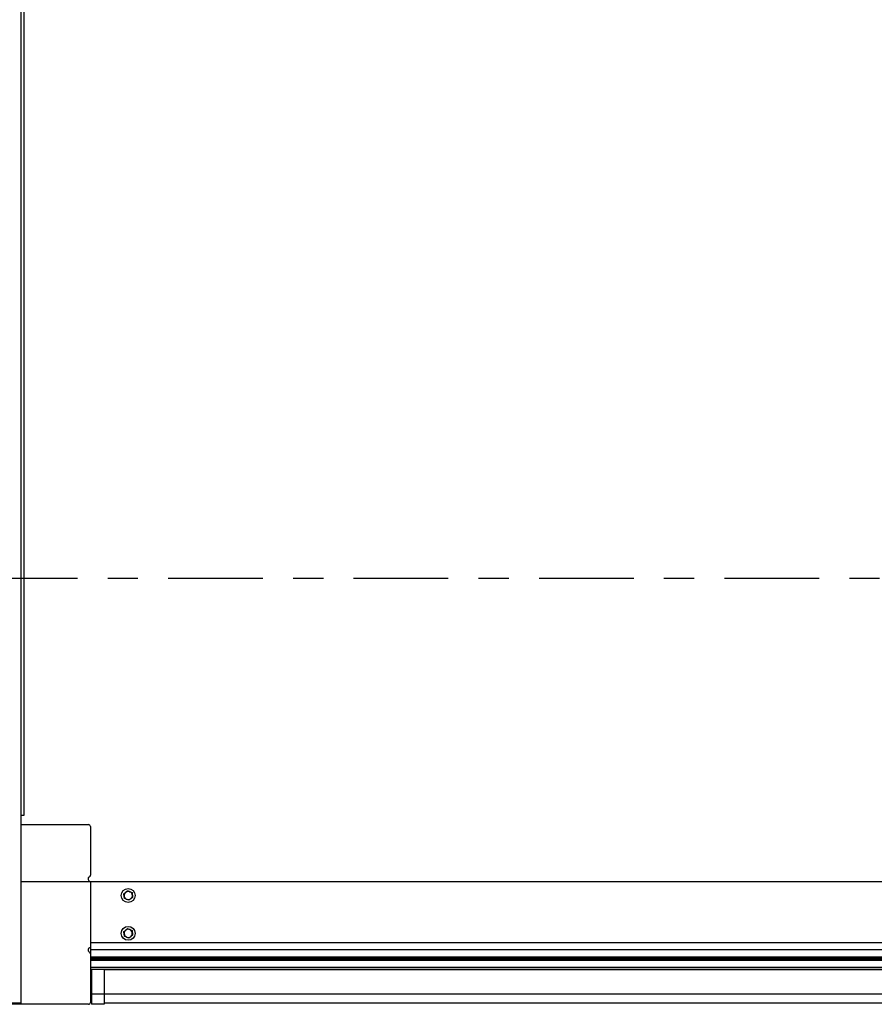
# Model space of a CAD drawing. Header units: inches. Extents: x 144.9 to 238.4, y 214.8 to 247.7.
# Tile 84 of 256: x 153.4 to 156.2, y 240 to 243.2. Entities that reach past the tile are written whole.
import ezdxf

# ---------------------------------------------------------------- set-up
doc = ezdxf.new("R2010")
doc.units = ezdxf.units.IN
doc.header["$LTSCALE"] = 0.25
doc.header["$MEASUREMENT"] = 0
doc.linetypes.add('CENTER', pattern=[2, 1.25, -0.25, 0.25, -0.25])
doc.layers.add('MOTOR LH', color=7, linetype='Continuous')
doc.layers.add('SECTION CUTS', color=6, linetype='CENTER')

msp = doc.modelspace()

# ---------------------------------------------------------------- linework, layer by layer
at = {"layer": 'MOTOR LH'}
for p, q in [((153.41303, 239.9945), (153.41303, 243.95811)), ((153.42331, 240.6158), (153.42331, 243.84038)), ((153.41303, 240.6158), (153.42331, 240.6158)), ((153.41303, 240.58455), (153.63581, 240.58455)), ((153.64206, 240.5783), (153.64206, 240.41746)), ((153.41303, 240.39705), (158.48335, 240.39705)), ((153.64206, 240.39705), (153.64206, 239.99705)), ((153.75245, 240.35621), (153.75872, 240.36103)), ((153.77959, 240.35981), (153.78063, 240.35197)), ((153.75453, 240.34054), (153.75349, 240.34838)), ((153.78167, 240.34414), (153.7754, 240.33932)), ((153.75245, 240.23121), (153.75872, 240.23603)), ((153.75453, 240.21554), (153.75349, 240.22338)), ((153.77959, 240.23481), (153.78063, 240.22697)), ((158.25288, 240.19392), (153.64206, 240.19392)), ((153.78167, 240.21914), (153.7754, 240.21432)), ((158.25288, 240.17049), (153.64206, 240.17049)), ((158.25288, 240.14705), (153.64206, 240.14705)), ((153.64206, 240.14511), (158.25288, 240.14511)), ((153.64206, 240.14263), (158.25288, 240.14263)), ((153.64206, 240.14082), (158.25288, 240.14082)), ((153.64206, 240.1364), (158.25288, 240.1364)), ((153.64206, 240.11357), (158.25288, 240.11357)), ((153.64206, 240.10732), (158.25288, 240.10732)), ((153.64563, 240.1067), (153.68807, 240.1067)), ((153.64563, 240.1067), (153.64563, 239.99105)), ((153.67331, 240.1067), (153.67331, 240.10732)), ((153.68807, 240.1067), (153.68807, 239.99105)), ((158.20686, 240.10596), (153.68807, 240.10596)), ((158.20686, 240.10546), (153.68807, 240.10546)), ((158.20686, 240.10497), (153.68807, 240.10497)), ((153.64563, 240.02549), (158.24931, 240.02549)), ((158.20686, 239.99474), (153.68807, 239.99474)), ((153.41303, 239.9945), (153.03803, 239.9945)), ((153.63581, 239.9908), (153.29831, 239.9908)), ((153.68807, 239.99105), (153.64563, 239.99105))]:
    msp.add_line(p, q, dxfattribs=at)
for centre in [(153.76706, 240.35017), (153.76706, 240.22517)]:
    msp.add_circle(centre, 0.02294, dxfattribs=at)
for centre, radius, start, end in [((153.63581, 240.5783), 0.00625, 0, 90), ((153.64206, 240.40486), 0.00781, 116.3878, 270), ((153.63581, 240.41746), 0.00625, 296.3878, 0), ((153.76706, 240.35017), 0.01369, 127.55172, 187.55172), ((153.76706, 240.35017), 0.01369, 187.55172, 127.55167), ((153.76706, 240.22517), 0.01369, 307.55172, 187.5517), ((153.76706, 240.22517), 0.01369, 187.55172, 307.55171), ((153.64206, 240.17049), 0.00781, 90, 243.6122), ((153.63581, 240.15789), 0.00625, 0, 63.6122), ((153.63581, 239.99705), 0.00625, 270, 0)]:
    msp.add_arc(centre, radius, start, end, dxfattribs=at)
for points, knots in [([(153.75349, 240.34838), (153.75347, 240.34856), (153.75312, 240.35121), (153.75277, 240.3538), (153.75245, 240.35621)], [0, 0, 0, 0, 0.0702068, 1, 1, 1, 1]), ([(153.75872, 240.36103), (153.75887, 240.36114), (153.76098, 240.36277), (153.76305, 240.36436), (153.76498, 240.36584)], [0, 0, 0, 0, 0.0702068, 1, 1, 1, 1]), ([(153.76498, 240.36584), (153.76547, 240.36564), (153.76784, 240.36466), (153.77032, 240.36364), (153.77229, 240.36282)], [0, 0, 0, 0, 0.203201, 1, 1, 1, 1]), ([(153.77229, 240.36282), (153.77284, 240.36259), (153.77532, 240.36157), (153.77772, 240.36058), (153.77959, 240.35981)], [0, 0, 0, 0, 0.22572831, 1, 1, 1, 1]), ([(153.76183, 240.33752), (153.75986, 240.33834), (153.75739, 240.33936), (153.75501, 240.34034), (153.75453, 240.34054)], [0, 0, 0, 0, 0.796799, 1, 1, 1, 1]), ([(153.76914, 240.33451), (153.76727, 240.33528), (153.76486, 240.33627), (153.76239, 240.33729), (153.76183, 240.33752)], [0, 0, 0, 0, 0.7742717, 1, 1, 1, 1]), ([(153.7754, 240.33932), (153.77525, 240.33921), (153.77314, 240.33758), (153.77106, 240.33599), (153.76914, 240.33451)], [0, 0, 0, 0, 0.0702068, 1, 1, 1, 1]), ([(153.78063, 240.35197), (153.78065, 240.35179), (153.781, 240.34914), (153.78135, 240.34655), (153.78167, 240.34414)], [0, 0, 0, 0, 0.0702068, 1, 1, 1, 1]), ([(153.75349, 240.22338), (153.75347, 240.22356), (153.75312, 240.22621), (153.75277, 240.2288), (153.75245, 240.23121)], [0, 0, 0, 0, 0.0702068, 1, 1, 1, 1]), ([(153.75872, 240.23603), (153.75887, 240.23614), (153.76098, 240.23777), (153.76305, 240.23936), (153.76498, 240.24084)], [0, 0, 0, 0, 0.0702068, 1, 1, 1, 1]), ([(153.76498, 240.24084), (153.76547, 240.24064), (153.76784, 240.23966), (153.77032, 240.23864), (153.77229, 240.23782)], [0, 0, 0, 0, 0.203201, 1, 1, 1, 1]), ([(153.77229, 240.23782), (153.77284, 240.23759), (153.77532, 240.23657), (153.77772, 240.23558), (153.77959, 240.23481)], [0, 0, 0, 0, 0.22572831, 1, 1, 1, 1]), ([(153.78063, 240.22697), (153.78065, 240.22679), (153.781, 240.22414), (153.78135, 240.22155), (153.78167, 240.21914)], [0, 0, 0, 0, 0.0702068, 1, 1, 1, 1]), ([(153.76183, 240.21252), (153.75986, 240.21334), (153.75739, 240.21436), (153.75501, 240.21534), (153.75453, 240.21554)], [0, 0, 0, 0, 0.796799, 1, 1, 1, 1]), ([(153.76914, 240.20951), (153.76727, 240.21028), (153.76486, 240.21127), (153.76239, 240.21229), (153.76183, 240.21252)], [0, 0, 0, 0, 0.7742717, 1, 1, 1, 1]), ([(153.7754, 240.21432), (153.77525, 240.21421), (153.77314, 240.21258), (153.77106, 240.21099), (153.76914, 240.20951)], [0, 0, 0, 0, 0.0702068, 1, 1, 1, 1])]:
    msp.add_open_spline(points, degree=3, knots=knots, dxfattribs=at)
at = {"layer": 'SECTION CUTS'}
msp.add_line((152.67429, 241.39889), (159.16828, 241.39889), dxfattribs=at)

doc.saveas('drawing.dxf')
